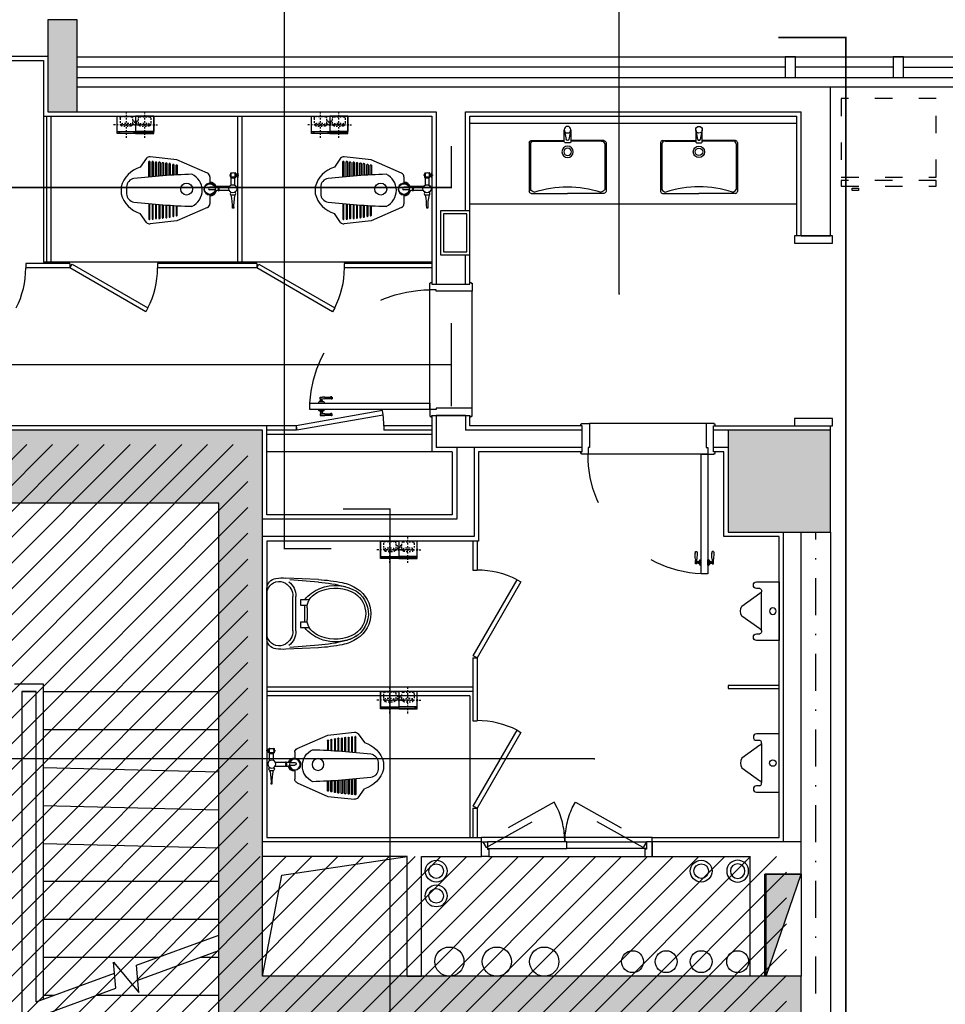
# Model space of a CAD drawing. Header units: millimetres. Extents: x -539149 to -534375, y 505028 to 505469.
# Tile 123 of 135: x -534886 to -534823, y 505298 to 505365. Entities that reach past the tile are written whole.
import ezdxf
from ezdxf.lldxf.tags import DXFTag

# ---------------------------------------------------------------- set-up
doc = ezdxf.new("R2010")
doc.units = ezdxf.units.MM
doc.header["$LTSCALE"] = 10
for name, pattern in [('ACAD_ISO03W100', [30, 12, -18]), ('ACAD_ISO10W100', [18, 12, -3, 0, -3]), ('DASHDOTX2', [50.8, 25.4, -12.7, 0, -12.7])]:
    doc.linetypes.add(name, pattern=pattern)
for name, color, linetype in [('-排水立管', 41, 'Continuous'), ('-消火栓', 242, 'Continuous'), ('-给水立管', 221, 'Continuous'), ('-自喷立管', 221, 'Continuous'), ('-雨水立管', 113, 'Continuous'), ('01-井道标注', 3, 'Continuous'), ('A-建筑-原墙体', 2, 'Continuous'), ('A-建筑-拆墙', 251, 'Continuous'), ('A-建筑-新增墙体', 3, 'Continuous'), ('A-建筑-柱子、剪力墙', 251, 'Continuous'), ('A-建筑-楼梯', 9, 'Continuous'), ('A-建筑-窗户', 4, 'Continuous'), ('B-平面-到顶装饰造型线', 6, 'Continuous'), ('B-平面-固定家具M', 30, 'Continuous'), ('B-平面-完成面造型线', 6, 'Continuous'), ('B-平面-家具L', 30, 'Continuous'), ('B-平面-洁具', 30, 'Continuous'), ('B-平面-活动家具', 30, 'ACAD_ISO03W100'), ('B-平面-门', 4, 'Continuous'), ('B-平面-门洞线', 8, 'Continuous'), ('E-图框', 100, 'Continuous'), ('E-填充', 251, 'Continuous'), ('Q-立面-填充', 251, 'Continuous'), ('水管', 8, 'Continuous')]:
    doc.layers.add(name, color=color, linetype=linetype)
tags = doc.linetypes.add('CENTER', pattern=[2, 1.25, -0.25, 0.25, -0.25]).pattern_tags.tags
tags[10:11] = [DXFTag(74, 4), DXFTag(75, 0), DXFTag(340, '0'), DXFTag(46, 1.0), DXFTag(50, 0.0), DXFTag(44, 0.0), DXFTag(45, 0.0)]
tags[8:9] = [DXFTag(74, 4), DXFTag(75, 0), DXFTag(340, '0'), DXFTag(46, 1.0), DXFTag(50, 0.0), DXFTag(44, 0.0), DXFTag(45, 0.0)]
tags[6:7] = [DXFTag(74, 4), DXFTag(75, 0), DXFTag(340, '0'), DXFTag(46, 1.0), DXFTag(50, 0.0), DXFTag(44, 0.0), DXFTag(45, 0.0)]
tags[4:5] = [DXFTag(74, 4), DXFTag(75, 0), DXFTag(340, '0'), DXFTag(46, 1.0), DXFTag(50, 0.0), DXFTag(44, 0.0), DXFTag(45, 0.0)]
doc.dimstyles.new('1', dxfattribs={"dimscale": 0, "dimtxt": 2.5, "dimasz": 1.5, "dimexe": 1, "dimexo": 0, "dimgap": 0.3, "dimtad": 1, "dimdec": 0, "dimzin": 0, "dimdsep": 46, "dimtxsty": 'Standard', "dimblk": 'ARCHTICK', "dimcen": 0.09, "dimclrd": 8, "dimclre": 8, "dimclrt": 4, "dimadec": 0, "dimazin": 0, "dimtfac": 1, "dimtdec": 0, "dimtix": 1, "dimtofl": 0, "dimtmove": 2, "dimatfit": 3, "dimldrblk": 'DOTSMALL', "dimfxl": 5, "dimfxlon": 1, "dimtolj": 1, "dimtzin": 0, "dimarcsym": 0})

# ---------------------------------------------------------------- blocks, each defined once
blk = doc.blocks.new('YL')
at = {"layer": '水管'}
for radius in [75, 50]:
    blk.add_circle((0, 0), radius, dxfattribs=at)
blk = doc.blocks.new('WL')
at = {"layer": '-排水立管'}
for radius in [75, 50]:
    blk.add_circle((0, 0), radius, dxfattribs=at)
blk = doc.blocks.new('$TwtSys$00000434')
for p, q in [((-0.5, 0.5), (-0.5, -0.5)), ((-0.5, -0.5), (0.5, 0.5)), ((0.5, 0.5), (-0.5, 0.5)), ((0.5, -0.5), (0.5, 0.5)), ((-0.5, -0.5), (0.5, -0.5))]:
    blk.add_line(p, q)
blk.add_solid([(0.5, -0.5), (0.5, 0.5), (-0.5, -0.5)])
blk = doc.blocks.new('洗手盆1')
for p, q in [((-246.8, 77.1), (-22.1, 77.1)), ((247.6, 77.1), (22.9, 77.1)), ((-261.5, 63.4), (-261.5, -269.2)), ((262.3, 63.4), (262.3, -269.2)), ((-246.8, -282.9), (0.4, -282.9)), ((247.6, -282.9), (0.4, -282.9))]:
    blk.add_line(p, q)
at = {"color": 8}
for p, q in [((-230.4, 73.6), (-22.1, 73.6)), ((-8.9, 85.5), (-9.1, 85.5)), ((9.8, 85.5), (9.7, 85.5)), ((231.2, 73.6), (22.9, 73.6)), ((-252, 53.6), (-252, -255.6)), ((252.8, 53.6), (252.8, -255.6))]:
    blk.add_line(p, q, dxfattribs=at)
blk.add_lwpolyline([(-22.1, 150.5), (-22.1, 70.5, 0.414214), (-12.1, 60.5), (12.9, 60.5, 0.414214), (22.9, 70.5), (22.9, 150.5)], format="xyb")
for points in [[(-22.1, 150.5), (-8.7, 83.7)], [(22.9, 150.5), (9.4, 83.3)]]:
    blk.add_lwpolyline(points, dxfattribs=at)
blk.add_circle((0.4, 150.5), 22.5)
for radius in [38.8, 25.5]:
    blk.add_circle((0, 0), radius, dxfattribs=at)
for centre, start, end in [((-243.4, 58.7), 100.34114, 165.51948), ((244.2, 58.7), 14.48052, 79.65886), ((-243.4, -264.5), 194.48052, 259.65886), ((244.2, -264.5), 280.34114, 345.51948)]:
    blk.add_arc(centre, 18.7, start, end)
for centre, radius, start, end in [((-229.1, 50.5), 23.1, 93.31597, 172.26015), ((0.4, 85.5), 9.27, 180, 0), ((229.9, 50.5), 23.1, 7.73985, 86.68403), ((-217.8, -234.6), 40.2, 211.58243, 259.18679), ((1.5, -974.5), 736.3, 72.12872, 107.94114), ((218.6, -234.6), 40.2, 282.74314, 328.41757)]:
    blk.add_arc(centre, radius, start, end, dxfattribs=at)
blk = doc.blocks.new('A$C49AE24D5')
at = {"layer": 'B-平面-家具L', "color": 8}
for p, q in [((-109.8, 350), (-80.1, 350)), ((-109.8, 350), (-105.9, 345.7)), ((-103.6, 344.5), (-86.9, 344.5)), ((-99.9, 344.5), (-99.9, 337.8)), ((-97.3, 353.8), (-93.6, 353.8)), ((-97.3, 353.8), (-97.3, 350)), ((-93.6, 353.8), (-93.6, 350)), ((-92.3, 344.5), (-92.3, 338.2)), ((-80.1, 350), (-84.7, 345.6)), ((-97.1, 298.6), (-97.1, 294.9)), ((-97.1, 294.9), (-93.3, 294.9)), ((-93.3, 298.4), (-93.3, 294.9)), ((-82.5, 331.2), (-82.5, 305.8)), ((-26, 331.2), (-75.3, 331.2)), ((-75.3, 331.2), (-75.3, 305.8)), ((-28, 305.8), (-75.3, 305.8)), ((-16.9, 293), (-16.9, 223.3)), ((10.5, 292.4), (10.5, 222.5)), ((40.5, 331.2), (40.5, 305.8)), ((131.6, 322.4), (131.6, 314.6)), ((-16.9, 218.8), (-16.9, 201.9)), ((10.5, 217.9), (10.5, 203.8)), ((-12.9, 193.2), (-12.9, 158.1)), ((5.2, 195.1), (5.2, 158.1)), ((-165.6, -69.4), (-165.6, -67.2)), ((-162.7, -64.4), (-97.2, -64.4)), ((179.5, -64.4), (113.9, -64.4)), ((182.3, -69.4), (182.3, -67.2)), ((-175.8, -117), (-175.8, -114.8)), ((-173, -112), (-94.5, -112)), ((-94, -119.9), (-173, -119.9)), ((-170, -92.3), (-170, -90.2)), ((-167.1, -87.3), (-95.9, -87.3)), ((-95.5, -95.2), (-167.1, -95.2)), ((-96.8, -72.3), (-162.7, -72.3)), ((110.7, -119.9), (189.7, -119.9)), ((189.7, -112), (111.2, -112)), ((112.2, -95.2), (183.9, -95.2)), ((183.9, -87.3), (112.7, -87.3)), ((113.5, -72.3), (179.5, -72.3)), ((186.7, -92.3), (186.7, -90.2)), ((192.6, -117), (192.6, -114.8)), ((-185.1, -187.3), (-185.1, -185.1)), ((-182.2, -182.2), (-89.5, -182.2)), ((-88.9, -190.1), (-182.2, -190.1)), ((-181.7, -164.3), (-181.7, -162.2)), ((-179.2, -139.9), (-179.2, -137.8)), ((-178.8, -159.3), (-91.2, -159.3)), ((-90.7, -167.2), (-178.8, -167.2)), ((-176.4, -134.9), (-93, -134.9)), ((-92.4, -142.8), (-176.4, -142.8)), ((105.6, -190.1), (199, -190.1)), ((199, -182.2), (106.2, -182.2)), ((107.4, -167.2), (195.6, -167.2)), ((195.6, -159.3), (108, -159.3)), ((109.2, -142.8), (193.1, -142.8)), ((193.1, -134.9), (109.7, -134.9)), ((196, -139.9), (196, -137.8)), ((198.4, -164.3), (198.4, -162.2)), ((201.8, -187.3), (201.8, -185.1)), ((-190.5, -257), (-190.5, -254.9)), ((-189, -234.1), (-189, -231.9)), ((-187.6, -252), (-83.5, -252)), ((-82.7, -259.9), (-187.6, -259.9)), ((-186.1, -229.1), (-85.6, -229.1)), ((-84.9, -237), (-186.1, -237)), ((-185.6, -211.2), (-185.6, -209)), ((-182.7, -206.1), (-87.6, -206.1)), ((-86.9, -214), (-182.7, -214)), ((99.5, -259.9), (204.3, -259.9)), ((204.3, -252), (100.2, -252)), ((101.6, -237), (202.9, -237)), ((202.9, -229.1), (102.3, -229.1)), ((103.6, -214), (199.5, -214)), ((199.5, -206.1), (104.3, -206.1)), ((202.3, -211.2), (202.3, -209)), ((205.7, -234.1), (205.7, -231.9)), ((207.2, -257), (207.2, -254.9)), ((-15.1, -411.4), (31.8, -411.4))]:
    blk.add_line(p, q, dxfattribs=at)
at = {"layer": 'B-平面-家具L'}
for p, q in [((-109.2, 143), (-201.4, -66.9)), ((-83.5, 159.1), (-40.5, 159.1)), ((40, 159.1), (100.3, 159.1)), ((125.9, 143), (218.1, -66.9)), ((-201.4, -66.9), (-220.4, -250.9)), ((218.1, -66.9), (237.1, -250.9)), ((-210.9, -275.2), (-150.7, -317.8)), ((227.7, -275.2), (167.4, -317.8)), ((227.7, -275.2), (167.4, -317.8)), ((-15.1, -449.5), (31.8, -449.5))]:
    blk.add_line(p, q, dxfattribs=at)
at = {"layer": 'B-平面-家具L', "color": 8}
for centre, radius in [((-2.7, 316.6), 27.5), ((-0.2, 159.1), 36.5), ((0, 0), 40.5)]:
    blk.add_circle(centre, radius, dxfattribs=at)
for centre, radius, start, end in [((-93.8, 290.1), 48, 75.27364, 109.9875), ((-103.6, 347.4), 2.86, 215.74176, 270), ((-99.5, 335.5), 2.32, 99.4448, 261.75017), ((-92, 335.8), 2.32, 279.4448, 81.75017), ((-87.5, 335.4), 2.32, 279.4448, 81.75017), ((-86.9, 347.4), 2.86, 270, 320.99671), ((-109, 333.3), 2.32, 99.4448, 261.75017), ((-108.4, 303.3), 2.32, 98.24983, 260.5552), ((-43.5, 320), 66.8, 170.5374, 192.43314), ((-93.1, 346.5), 48, 250.0125, 284.72636), ((-93.7, 285.6), 48, 75.869, 109.0213), ((-93.1, 351), 48, 250.9787, 284.131), ((-104, 334.8), 2.32, 99.4448, 261.75017), ((-78.9, 328.7), 4.36, 34.67596, 145.32404), ((-78.9, 308.3), 4.36, 214.67596, 325.32404), ((-82.4, 334.4), 2.32, 279.4448, 81.75017), ((-81.7, 302.2), 2.32, 278.24983, 80.5552), ((30.6, 325.8), 11.3, 28.58091, 151.41909), ((31.6, 307), 9.05, 187.83465, 352.16535), ((114.2, 618.6), 296.7, 255.63022, 273.37779), ((125, -94.7), 409.3, 89.07567, 101.91632), ((-16.6, 221.1), 2.32, 98.84732, 261.15268), ((-1.8, 264.4), 48, 250.60998, 285.32385), ((-1.8, 268.9), 48, 251.57618, 284.72848), ((-11.5, 219.6), 2.32, 98.84732, 261.15268), ((-7, 218.9), 2.32, 98.84732, 261.15268), ((0.5, 218.7), 2.32, 278.84732, 81.15268), ((1.5, 203.3), 8.98, 294.46821, 3.27412), ((5, 219.1), 2.32, 278.84732, 81.15268), ((10.1, 220.2), 2.32, 278.84732, 81.15268), ((-0.2, 159.1), 40.3, 112.64304, 76.82584), ((-7.9, 200.9), 9.15, 173.47805, 236.44689), ((-3.9, 158.1), 9.06, 180, 0), ((8.4, -13.9), 120.8, 24.79271, 155.20729), ((4351.4, 166), 4454.6, 181.66364, 186.79368), ((-4334.7, 166), 4454.6, 353.20632, 358.33636), ((-162.7, -67.2), 2.86, 90, 180), ((179.5, -67.2), 2.86, 0, 90), ((-173, -114.8), 2.86, 90, 180), ((-173, -117), 2.86, 180, 270), ((-167.1, -90.2), 2.86, 90, 180), ((-167.1, -92.3), 2.86, 180, 270), ((-162.7, -69.4), 2.86, 180, 270), ((179.5, -69.4), 2.86, 270, 0), ((183.9, -90.2), 2.86, 0, 90), ((183.9, -92.3), 2.86, 270, 0), ((189.7, -114.8), 2.86, 0, 90), ((189.7, -117), 2.86, 270, 0), ((-182.2, -185.1), 2.86, 90, 180), ((-182.2, -187.3), 2.86, 180, 270), ((-178.8, -162.2), 2.86, 90, 180), ((-178.8, -164.3), 2.86, 180, 270), ((-176.4, -137.8), 2.86, 90, 180), ((-176.4, -139.9), 2.86, 180, 270), ((193.1, -137.8), 2.86, 0, 90), ((193.1, -139.9), 2.86, 270, 0), ((195.6, -162.2), 2.86, 0, 90), ((195.6, -164.3), 2.86, 270, 0), ((199, -185.1), 2.86, 0, 90), ((199, -187.3), 2.86, 270, 0), ((-187.6, -254.9), 2.86, 90, 180), ((-187.6, -257), 2.86, 180, 270), ((-186.1, -231.9), 2.86, 90, 180), ((-186.1, -234.1), 2.86, 180, 270), ((-182.7, -209), 2.86, 90, 180), ((-182.7, -211.2), 2.86, 180, 270), ((199.5, -209), 2.86, 0, 90), ((199.5, -211.2), 2.86, 270, 0), ((202.9, -231.9), 2.86, 0, 90), ((202.9, -234.1), 2.86, 270, 0), ((204.3, -254.9), 2.86, 0, 90), ((204.3, -257), 2.86, 270, 0), ((-15.1, -354.2), 57.2, 186.79368, 270), ((31.8, -354.2), 57.2, 270, 353.20632)]:
    blk.add_arc(centre, radius, start, end, dxfattribs=at)
at = {"layer": 'B-平面-家具L'}
for centre, radius, start, end in [((-0.2, 159.1), 46, 0, 76.55923), ((-83.5, 130.5), 28.6, 90, 153.881), ((-0.2, 159.1), 46, 111.30431, 180), ((100.3, 130.5), 28.6, 26.119, 90), ((-191.9, -253.8), 28.6, 174.10671, 228.27337), ((208.7, -253.8), 28.6, 311.72663, 5.89329), ((38.2, -259), 197.8, 197.30033, 254.39353), ((-21.4, -259), 197.8, 285.60647, 342.69967)]:
    blk.add_arc(centre, radius, start, end, dxfattribs=at)
blk = doc.blocks.new('EQWEQEWWEQ')
at = {"layer": 'B-平面-活动家具', "color": 251, "ltscale": 5}
for p, q in [((-125, -39.3), (-127.4, -42.5)), ((-127.4, -49.5), (-127.4, -42.5)), ((-125, -52.6), (-127.4, -49.5)), ((0, -39.3), (-2.4, -42.5)), ((-2.4, -49.5), (-2.4, -42.5)), ((0, -52.6), (-2.4, -49.5)), ((0, -39.3), (2.4, -42.5)), ((0, -52.6), (2.4, -49.5)), ((2.4, -49.5), (2.4, -42.5)), ((125, -39.3), (127.4, -42.5)), ((125, -52.6), (127.4, -49.5)), ((127.4, -49.5), (127.4, -42.5))]:
    blk.add_line(p, q, dxfattribs=at)
for points in [[(-125, 14), (-125, -106), (0, -106), (0, 14)], [(125, 14), (125, -106), (0, -106), (0, 14)]]:
    blk.add_lwpolyline(points, close=True, dxfattribs=at)
for points in [[(-125, 10), (0, 10)], [(-125, 0), (0, 0)], [(125, 10), (0, 10)], [(125, 0), (0, 0)]]:
    blk.add_lwpolyline(points, dxfattribs=at)
at = {"layer": 'B-平面-活动家具'}
blk.add_lwpolyline([(-125, -1), (-125, -106), (125, -106), (125, -1), (105, 9), (-105, 9)], close=True, dxfattribs=at)
at = {"layer": 'B-平面-活动家具', "color": 251, "linetype": 'ACAD_ISO10W100', "ltscale": 0.1}
for points in [[(-62.5, 44), (-62.5, -136)], [(62.5, 44), (62.5, -136)], [(30, -46), (-155, -46)], [(-30, -46), (155, -46)]]:
    blk.add_lwpolyline(points, dxfattribs=at)
at = {"layer": 'B-平面-活动家具', "color": 251, "ltscale": 0.01}
for points in [[(-29.3, -100.8), (-95.7, -100.8, -0.414214), (-105.7, -90.8), (-105.7, -56, -0.414214), (-95.7, -46), (-29.3, -46, -0.414214), (-19.3, -56), (-19.3, -90.8, -0.414214)], [(29.3, -100.8), (95.7, -100.8, 0.414214), (105.7, -90.8), (105.7, -56, 0.414214), (95.7, -46), (29.3, -46, 0.414214), (19.3, -56), (19.3, -90.8, 0.414214)]]:
    blk.add_lwpolyline(points, format="xyb", close=True, dxfattribs=at)
for centre, radius, start, end in [((-92.1, -44.1), 6.93, 105.76539, 195.80349), ((-66.9, 87.6), 145.7, 258.44665, 284.73352), ((-62.5, -194.8), 160.5, 78.67364, 101.32636), ((-32.9, -44.1), 6.93, 344.19651, 74.23461), ((-25.3, -62.9), 18.8, 341.01606, 92.09506), ((25.3, -62.9), 18.8, 87.90494, 198.98394), ((32.9, -44.1), 6.93, 105.76539, 195.80349), ((66.9, 87.6), 145.7, 255.26648, 281.55335), ((62.5, -194.8), 160.5, 78.67364, 101.32636), ((92.1, -44.1), 6.93, 344.19651, 74.23461), ((-15.1, -66.4), 8.12, 239.36586, 341.01606), ((15.1, -66.4), 8.12, 198.98394, 300.63414)]:
    blk.add_arc(centre, radius, start, end, dxfattribs=at)
blk = doc.blocks.new('_FZH')
at = {"layer": 'A-建筑-原墙体'}
blk.add_lwpolyline([(-0.5, -0.5), (0.5, -0.5), (0.5, 0.5), (-0.5, 0.5)], close=True, dxfattribs=at)
at = {"layer": 'A-建筑-柱子、剪力墙'}
blk.add_solid([(-0.5, -0.5), (0.5, -0.5), (-0.5, 0.5), (0.5, 0.5)], dxfattribs=at)
blk = doc.blocks.new('sdtst')
at = {"layer": 'B-平面-门', "color": 8}
for p, q in [((862.1, -131), (873, -131)), ((987.2, -131), (976.3, -131)), ((862.1, -213.8), (862.1, -197.8)), ((873, -213.8), (873, -197.8)), ((885.5, -198), (885.5, -213.6)), ((890.5, -197.8), (885.7, -197.8)), ((890.5, -196.8), (890.5, -214.9)), ((891.9, -195.8), (891.5, -195.8)), ((893.5, -189.7), (893.5, -221.9)), ((895.5, -187.7), (902.2, -187.7)), ((902.2, -223.9), (902.2, -187.7)), ((953.9, -187.7), (947.2, -187.7)), ((947.2, -223.9), (947.2, -187.7)), ((955.9, -189.7), (955.9, -221.9)), ((957.5, -195.8), (957.9, -195.8)), ((958.9, -196.8), (958.9, -214.9)), ((958.9, -197.8), (963.7, -197.8)), ((963.9, -198), (963.9, -213.6)), ((976.3, -213.8), (976.3, -197.8)), ((987.2, -213.8), (987.2, -197.8)), ((873, -213.8), (862.1, -213.8)), ((890.5, -213.8), (885.7, -213.8)), ((891.5, -215.9), (891.9, -215.9)), ((902.2, -223.9), (895.5, -223.9)), ((947.2, -223.9), (953.9, -223.9)), ((957.9, -215.9), (957.5, -215.9)), ((958.9, -213.8), (963.7, -213.8)), ((976.3, -213.8), (987.2, -213.8))]:
    blk.add_line(p, q, dxfattribs=at)
for points in [[(862, -133.2, 0.28759), (860.2, -137.2, -0.060586), (860.9, -144, 0.212877), (861.6, -144.7)], [(873.2, -133.2, -0.28759), (875, -137.2, 0.060586), (874.3, -144, -0.212877), (873.6, -144.7)], [(976.2, -133.2, 0.28759), (974.4, -137.2, -0.060586), (975.1, -144, 0.212877), (975.8, -144.7)], [(987.4, -133.2, -0.28759), (989.2, -137.2, 0.060586), (988.4, -144, -0.212877), (987.8, -144.7)], [(885.5, -197.9, -0.34884), (883.8, -200.2), (873, -200.2)], [(963.9, -197.9, 0.34884), (965.6, -200.2), (976.3, -200.2)], [(885.5, -213.4, 0.311671), (883.8, -211.4), (873, -211.4)], [(963.9, -213.4, -0.311671), (965.6, -211.4), (976.3, -211.4)]]:
    blk.add_lwpolyline(points, format="xyb", dxfattribs=at)
for centre, radius, start, end in [((1143.3, -153.5), 282, 175.42246, 185.84835), ((591.9, -153.5), 282, 354.15165, 4.57754), ((1257.5, -153.5), 282, 175.42246, 185.84835), ((706.1, -153.5), 282, 354.15165, 4.57754), ((846.4, -189.4), 17.8, 331.9616, 23.82252), ((808.8, -188.1), 54.2, 349.84329, 6.25565), ((888.8, -189.4), 17.8, 156.17748, 208.0384), ((926.4, -188.1), 54.2, 173.74435, 190.15671), ((219.8, -162.2), 654.2, 356.87988, 356.88718), ((885.7, -198), 0.201, 90, 180), ((891.5, -196.8), 1.01, 90, 180), ((891.9, -194.1), 1.61, 270, 0), ((895.5, -189.7), 2.01, 90, 180), ((953.9, -189.7), 2.01, 0, 90), ((957.5, -194.1), 1.61, 180, 270), ((957.9, -196.8), 1.01, 0, 90), ((963.7, -198), 0.201, 0, 90), ((960.6, -189.4), 17.8, 331.9616, 23.82252), ((923, -188.1), 54.2, 349.84329, 6.25565), ((1629.6, -162.2), 654.2, 183.11282, 183.12012), ((1003, -189.4), 17.8, 156.17748, 208.0384), ((1040.6, -188.1), 54.2, 173.74435, 190.15671), ((885.7, -213.6), 0.201, 180, 270), ((891.5, -214.9), 1.01, 180, 270), ((891.9, -217.5), 1.61, 0, 90), ((895.5, -221.9), 2.01, 180, 270), ((953.9, -221.9), 2.01, 270, 0), ((957.5, -217.5), 1.61, 90, 180), ((957.9, -214.9), 1.01, 270, 0), ((963.7, -213.6), 0.201, 270, 0)]:
    blk.add_arc(centre, radius, start, end, dxfattribs=at)
blk = doc.blocks.new('*E521')
at = {"layer": 'B-平面-到顶装饰造型线', "color": 6}
for points in [[(0, 35.6), (-45, 35.6), (-45, 40.6), (-50, 40.6), (-50, 50.6), (-40, 50.6), (-40, 310.6), (-50, 310.6), (-50, 320.6), (-45, 320.6), (-45, 325.6), (10, 325.6), (10, 80.6), (0, 80.6)], [(820, 35.6), (865, 35.6), (865, 40.6), (870, 40.6), (870, 50.6), (860, 50.6), (860, 310.6), (870, 310.6), (870, 320.6), (865, 320.6), (865, 325.6), (810, 325.6), (810, 80.6), (820, 80.6)]]:
    blk.add_lwpolyline(points, close=True, dxfattribs=at)
at = {"layer": 'B-平面-门', "color": 4}
blk.add_lwpolyline([(0, -784.4), (45, -784.4), (45, 35.6), (0, 35.6)], close=True, dxfattribs=at)
at = {"layer": 'B-平面-门', "color": 8, "linetype": 'ACAD_ISO03W100', "ltscale": 3}
blk.add_arc((1, 33.4), 819, 273.07852, 0.15362, dxfattribs=at)
at = {"layer": 'B-平面-门洞线', "color": 8}
for p, q in [((10, 325.6), (810, 325.6)), ((0, 35.6), (820, 35.6))]:
    blk.add_line(p, q, dxfattribs=at)
at = {"layer": 'B-平面-门'}
blk.add_blockref('sdtst', (-902.2, -500.5), dxfattribs=at)
blk = doc.blocks.new('*E522')
at = {"layer": 'B-平面-到顶装饰造型线', "color": 6}
for points in [[(0, 35.6), (-45, 35.6), (-45, 40.6), (-50, 40.6), (-50, 50.6), (-40, 50.6), (-40, 230.6), (-50, 230.6), (-50, 240.6), (-45, 240.6), (-45, 245.6), (10, 245.6), (10, 80.6), (0, 80.6)], [(820, 35.6), (865, 35.6), (865, 40.6), (870, 40.6), (870, 50.6), (860, 50.6), (860, 230.6), (870, 230.6), (870, 240.6), (865, 240.6), (865, 245.6), (810, 245.6), (810, 80.6), (820, 80.6)]]:
    blk.add_lwpolyline(points, close=True, dxfattribs=at)
at = {"layer": 'B-平面-门', "color": 4}
blk.add_lwpolyline([(0, -784.4), (45, -784.4), (45, 35.6), (0, 35.6)], close=True, dxfattribs=at)
at = {"layer": 'B-平面-门', "color": 8, "linetype": 'ACAD_ISO03W100', "ltscale": 3}
blk.add_arc((1, 33.4), 819, 273.07852, 0.15362, dxfattribs=at)
at = {"layer": 'B-平面-门洞线', "color": 8}
for p, q in [((10, 245.6), (810, 245.6)), ((0, 35.6), (820, 35.6))]:
    blk.add_line(p, q, dxfattribs=at)
at = {"layer": 'B-平面-门'}
blk.add_blockref('sdtst', (-902.2, -500.5), dxfattribs=at)
blk = doc.blocks.new('小便斗平面')
for p, q in [((-350, 0), (-350, -136.1)), ((0, 0), (-350, 0)), ((0, -136.1), (0, 0)), ((-350, 0), (-350, -136.1)), ((0, -136.1), (0, 0)), ((-311.1, -136.1), (-311.1, -116.7)), ((-311.1, -136.1), (-311.1, -116.7)), ((-291.7, -106.9), (-58.3, -106.9)), ((-291.7, -106.9), (-58.3, -106.9)), ((-281.9, -116.7), (-204.2, -223.6)), ((-281.9, -116.7), (-204.2, -223.6)), ((-145.8, -223.6), (-68.1, -116.7)), ((-145.8, -223.6), (-68.1, -116.7)), ((-38.9, -116.7), (-38.9, -136.1)), ((-38.9, -116.7), (-38.9, -136.1))]:
    blk.add_line(p, q)
at = {"color": 8}
blk.add_circle((-175, -38.9), 19.4, dxfattribs=at)
blk.add_circle((-175, -38.9), 19.4, dxfattribs=at)
for centre, radius, start, end in [((-296.5, -121.5), 15.4, 18.43495, 161.56505), ((-296.5, -121.5), 15.4, 18.43495, 161.56505), ((-53.5, -121.5), 15.4, 18.43495, 161.56505), ((-53.5, -121.5), 15.4, 18.43495, 161.56505), ((-330.6, -136.1), 19.4, 180, 0), ((-330.6, -136.1), 19.4, 180, 0), ((-19.4, -136.1), 19.4, 180, 0), ((-19.4, -136.1), 19.4, 180, 0), ((-175, -184.7), 48.6, 233.1301, 306.8699), ((-175, -184.7), 48.6, 233.1301, 306.8699)]:
    blk.add_arc(centre, radius, start, end)
blk = doc.blocks.new('A$C2A9B459F')
for p, q in [((-212, 320.7, -500), (-221.8, 118.5, -500)), ((212, 320.7, -500), (221.8, 118.5, -500)), ((-107.6, 161.9, -500), (107.6, 161.9, -500)), ((-156.7, 0, -500), (156.7, 0, -500))]:
    blk.add_line(p, q)
at = {"color": 56, "linetype": 'ByBlock'}
for p, q in [((-196.8, 320.7, -500), (-211.1, 142.9, -500)), ((196.9, 320.7, -500), (211.1, 142.9, -500)), ((-86.4, 208.2, -500), (-86.4, 263.7, -500)), ((-53.3, 251.5, -500), (-53.3, 208.2, -500)), ((35.3, 249.9, -500), (-35.3, 249.9, -500)), ((53.3, 208.2, -500), (53.3, 251.5, -500)), ((86.4, 263.7, -500), (86.4, 208.2, -500)), ((-53.3, 208.2, -500), (-86.4, 208.2, -500)), ((-53.3, 235.3, -500), (53.3, 235.3, -500)), ((86.4, 208.2, -500), (53.3, 208.2, -500)), ((-107.3, 181, -500), (107.3, 181, -500))]:
    blk.add_line(p, q, dxfattribs=at)
for centre, radius, start, end in [((0, 463.5, -500), 168.3, 34.25722, 167.51468), ((0, 463.5, -500), 151.8, 34.47222, 145.52773), ((98.2, 416.9, -500), 276.2, 149.2257, 165.0381), ((-89.7, 424.8, -500), 264.9, 338.98104, 30.26185), ((89.7, 424.8, -500), 264.9, 163.5193, 201.01896), ((89.7, 424.8, -500), 248.4, 149.87208, 200.96362), ((-89.7, 424.8, -500), 248.4, 339.03638, 30.1279), ((765.4, 244.7, -500), 965.2, 165.3851, 175.4862), ((-765.4, 244.7, -500), 965.2, 4.51374, 14.61488), ((63.1, 422, -500), 239.2, 202.68336, 231.32217), ((63.1, 422, -500), 222.7, 202.74488, 215.5908), ((-63.1, 422, -500), 239.2, 308.67783, 337.31664), ((-63.1, 422, -500), 222.7, 324.4092, 337.25512), ((-35.3, 351.5, -500), 101.6, 215.5908, 270), ((35.3, 351.5, -500), 101.6, 270, 324.4092), ((-107.3, 66.7, -500), 114.3, 90, 142.5475), ((107.3, 66.7, -500), 114.3, 37.45253, 90)]:
    blk.add_arc(centre, radius, start, end, dxfattribs=at)
for centre, radius, start, end in [((0, 463.5, -500), 184.1, 32.64386, 147.3561), ((80.2, 412.2, -500), 279.4, 147.3561, 168.4642), ((-80.2, 412.2, -500), 279.4, 11.53576, 32.64387), ((752.2, 275, -500), 965.2, 168.3373, 177.2891), ((-752.2, 275, -500), 965.2, 2.71095, 11.66272), ((-107.3, 66.7, -500), 95.2, 90.1768, 149.6458), ((107.3, 66.7, -500), 95.3, 30.35417, 89.82322), ((158.8, 99.9, -500), 381, 177.215, 186.5921), ((-123.8, 76.2, -500), 76.2, 149.556, 240.9296), ((123.8, 76.2, -500), 76.2, 299.0704, 30.44401), ((-158.7, 99.9, -500), 381, 353.40788, 2.78503), ((-156.7, 63.5, -500), 63.5, 186.5922, 269.9998), ((-126.6, 65.1, -500), 65.2, 238.37763, 267.05749), ((126.6, 65.1, -500), 65.2, 272.94251, 301.62238), ((156.7, 63.5, -500), 63.5, 270.0002, 353.40782)]:
    blk.add_arc(centre, radius, start, end)
blk = doc.blocks.new('A$C6C007818')
at = {"layer": 'B-平面-活动家具'}
for points in [[(650, -537.5), (650, 0), (0, 0), (0, -537.5)], [(650, -600), (650, -561.8), (0, -561.8), (0, -600)], [(74.7, -613.2), (118.5, -613.2), (118.5, -630.7), (74.7, -630.7)]]:
    blk.add_lwpolyline(points, close=True, dxfattribs=at)
blk = doc.blocks.new('asdsadsadadfsaf777779')
at = {"layer": 'E-图框', "color": 1, "linetype": 'CENTER', "ltscale": 0.5, "const_width": 0.1}
blk.add_lwpolyline([(-537210.345, 505363.981), (-537205.715, 505363.981), (-537205.715, 505185.735), (-537214.17, 505185.735)], dxfattribs=at)
blk = doc.blocks.new('_ArchTick')
at = {"color": 0, "linetype": 'ByBlock', "const_width": 0.15}
blk.add_lwpolyline([(-0.5, -0.5), (0.5, 0.5)], dxfattribs=at)

msp = doc.modelspace()

# ---------------------------------------------------------------- hatches: boundary and pattern name
at = {"layer": 'E-填充', "ltscale": 0.01}
for points in [[(-534884.373, 505365.199), (-534884.373, 505358.899), (-534882.373, 505358.899), (-534882.373, 505365.199)], [(-534898.673, 505332.099), (-534872.673, 505332.099), (-534872.673, 505308.399), (-534872.673, 505290.199), (-534869.673, 505290.199), (-534869.673, 505296.699), (-534861.773, 505296.699), (-534835.773, 505296.699), (-534835.773, 505273.699), (-534841.773, 505273.699), (-534841.773, 505270.699), (-534832.773, 505270.699), (-534832.773, 505299.699), (-534835.173, 505299.699), (-534835.173, 505299.699), (-534835.773, 505299.699), (-534850.356, 505299.699, -0.008767), (-534850.391, 505299.699), (-534853.606, 505299.699, -0.008767), (-534853.641, 505299.699), (-534856.856, 505299.699, -0.008767), (-534856.891, 505299.699), (-534861.773, 505299.699), (-534869.673, 505299.699), (-534869.673, 505299.699), (-534869.673, 505308.399), (-534869.673, 505337.099), (-534904.173, 505337.099), (-534904.173, 505337.099), (-534904.173, 505270.699), (-534902.173, 505270.699), (-534891.173, 505270.699), (-534891.173, 505273.699), (-534898.673, 505273.699)]]:
    msp.add_hatch(color=256, dxfattribs=at).paths.add_polyline_path(points)
at = {"layer": 'Q-立面-填充', "ltscale": 0.005}
h = msp.add_hatch(dxfattribs=at)
h.set_pattern_fill('ANSI31', color=256, scale=1000, style=0)
h.set_pattern_definition([(45, (-534903.1732, 505189.6987), (-0.883883, 0.883883), [])])
h.paths.add_polyline_path([(-534840.573, 505189.699), (-534833.773, 505189.699), (-534833.773, 505307.899), (-534870.673, 505307.899), (-534870.673, 505336.099), (-534903.173, 505336.099), (-534903.173, 505249.699), (-534864.473, 505249.699), (-534864.473, 505210.399), (-534840.573, 505210.399)])

# ---------------------------------------------------------------- linework, layer by layer
at = {"layer": '-给水立管', "ltscale": 0.01}
for centre in [(-534844.323, 505300.699, 0.069), (-534842.023, 505300.699, 0.069), (-534839.623, 505300.699, 0.069), (-534837.123, 505300.699, 0.069)]:
    msp.add_circle(centre, 0.75, dxfattribs=at)
at = {"layer": '-自喷立管', "ltscale": 0.01}
for centre in [(-534856.873, 505300.699, 0.069), (-534853.623, 505300.699, 0.069), (-534850.373, 505300.699, 0.069)]:
    msp.add_circle(centre, 1, dxfattribs=at)
at = {"ltscale": 0.01}
msp.add_line((-534832.773, 505306.699, 0.069), (-534832.773, 505299.699, 0.069), dxfattribs=at)
at = {"layer": '01-井道标注', "ltscale": 0.01, "elevation": 0.069}
msp.add_lwpolyline([(-534869.673, 505299.699), (-534868.356, 505306.619), (-534859.773, 505307.899)], dxfattribs=at)
at = {"layer": 'A-建筑-原墙体', "ltscale": 0.01}
for p, q in [((-534884.373, 505365.199, 0.069), (-534884.373, 505358.899, 0.069)), ((-534882.373, 505365.199, 0.069), (-534884.373, 505365.199, 0.069)), ((-534882.373, 505358.899, 0.069), (-534882.373, 505365.199, 0.069)), ((-534902.173, 505362.699, 0.069), (-534884.373, 505362.699, 0.069)), ((-534882.373, 505360.599, 0.069), (-534830.773, 505360.599, 0.069)), ((-534884.373, 505358.899, 0.069), (-534857.773, 505358.899, 0.069)), ((-534857.773, 505358.899, 0.069), (-534857.773, 505347.099, 0.069)), ((-534855.773, 505358.899, 0.069), (-534832.773, 505358.899, 0.069)), ((-534855.773, 505352.099, 0.069), (-534855.773, 505358.899, 0.069)), ((-534855.773, 505347.099, 0.069), (-534855.773, 505349.099, 0.069)), ((-534857.773, 505347.099, 0.069), (-534855.773, 505347.099, 0.069)), ((-534855.773, 505338.099, 0.069), (-534857.773, 505338.099, 0.069)), ((-534857.773, 505338.099, 0.069), (-534857.773, 505335.899, 0.069)), ((-534857.773, 505338.099, 0.069), (-534855.773, 505338.099, 0.069)), ((-534855.773, 505338.099, 0.069), (-534855.773, 505337.099, 0.069)), ((-534869.673, 505337.099, 0.069), (-534904.173, 505337.099, 0.069)), ((-534869.673, 505308.399, 0.069), (-534869.673, 505337.099, 0.069)), ((-534847.773, 505337.099, 0.069), (-534855.773, 505337.099, 0.069)), ((-534847.773, 505335.899, 0.069), (-534847.773, 505337.099, 0.069)), ((-534837.773, 505337.099, 0.069), (-534838.773, 505337.099, 0.069)), ((-534838.773, 505335.899, 0.069), (-534838.773, 505337.099, 0.069)), ((-534847.773, 505335.899, 0.069), (-534857.773, 505335.899, 0.069)), ((-534837.773, 505335.899, 0.069), (-534838.773, 505335.899, 0.069)), ((-534872.673, 505332.099, 0.069), (-534898.673, 505332.099, 0.069)), ((-534872.673, 505308.399, 0.069), (-534872.673, 505332.099, 0.069)), ((-534833.973, 505308.899, 0.069), (-534833.973, 505330.099, 0.069)), ((-534832.773, 505308.899, 0.069), (-534832.773, 505330.099, 0.069)), ((-534854.673, 505308.899, 0.069), (-534869.673, 505308.899, 0.069)), ((-534854.673, 505307.899, 0.069), (-534854.673, 505308.899, 0.069)), ((-534832.773, 505308.899, 0.069), (-534842.973, 505308.899, 0.069)), ((-534842.973, 505308.899, 0.069), (-534842.973, 505307.899, 0.069)), ((-534835.173, 505308.899, 0.069), (-534835.773, 505308.899, 0.069)), ((-534832.773, 505306.699, 0.069), (-534832.773, 505308.899, 0.069)), ((-534872.673, 505290.199, 0.069), (-534872.673, 505308.399, 0.069)), ((-534869.673, 505299.699, 0.069), (-534869.673, 505308.399, 0.069)), ((-534859.773, 505307.899, 0.069), (-534869.673, 505307.899, 0.069)), ((-534859.773, 505299.699, 0.069), (-534859.773, 505307.899, 0.069)), ((-534858.773, 505299.699, 0.069), (-534858.773, 505307.899, 0.069)), ((-534858.773, 505307.899, 0.069), (-534854.673, 505307.899, 0.069)), ((-534842.973, 505307.899, 0.069), (-534836.273, 505307.899, 0.069)), ((-534836.273, 505299.699, 0.069), (-534836.273, 505307.899, 0.069)), ((-534832.773, 505306.699, 0.069), (-534835.273, 505306.699, 0.069)), ((-534835.273, 505299.699, 0.069), (-534835.273, 505306.699, 0.069)), ((-534861.773, 505299.699, 0.069), (-534869.673, 505299.699, 0.069)), ((-534835.773, 505299.699, 0.069), (-534861.773, 505299.699, 0.069)), ((-534859.773, 505299.699, 0.069), (-534858.773, 505299.699, 0.069)), ((-534832.773, 505299.699, 0.069), (-534835.773, 505299.699, 0.069)), ((-534832.773, 505270.699, 0.069), (-534832.773, 505299.699, 0.069))]:
    msp.add_line(p, q, dxfattribs=at)
at = {"layer": 'A-建筑-新增墙体', "ltscale": 0.01}
for p, q in [((-534830.773, 505350.399, 0.069), (-534830.773, 505360.599, 0.069)), ((-534832.773, 505350.399, 0.069), (-534832.773, 505358.899, 0.069)), ((-534832.773, 505350.399, 0.069), (-534830.773, 505350.399, 0.069)), ((-534856.373, 505335.899, 0.069), (-534856.373, 505330.999, 0.069)), ((-534855.173, 505335.899, 0.069), (-534855.173, 505329.799, 0.069)), ((-534856.373, 505330.999, 0.069), (-534869.673, 505330.999, 0.069)), ((-534855.173, 505329.799, 0.069), (-534869.673, 505329.799, 0.069))]:
    msp.add_line(p, q, dxfattribs=at)
at = {"layer": 'A-建筑-楼梯', "ltscale": 0.01}
for p, q in [((-534884.673, 505358.599, 0.069), (-534884.673, 505348.599, 0.069)), ((-534858.073, 505348.599, 0.069), (-534884.673, 505348.599, 0.069)), ((-534872.673, 505319.199, 0.069), (-534872.673, 505332.099, 0.069)), ((-534884.673, 505319.699, 0.069), (-534886.673, 505319.699, 0.069)), ((-534884.673, 505298.127, 0.069), (-534884.673, 505319.699, 0.069)), ((-534886.173, 505319.199, 0.069), (-534886.173, 505287.999, 0.069)), ((-534885.173, 505319.199, 0.069), (-534886.173, 505319.199, 0.069)), ((-534886.173, 505319.199, 0.069), (-534886.173, 505287.999, 0.069)), ((-534886.173, 505319.199, 0.069), (-534885.173, 505319.199, 0.069)), ((-534885.173, 505297.944, 0.069), (-534885.173, 505319.199, 0.069)), ((-534885.173, 505297.944, 0.069), (-534885.173, 505319.199, 0.069)), ((-534884.673, 505319.199, 0.069), (-534872.673, 505319.199, 0.069)), ((-534884.673, 505319.199, 0.069), (-534872.673, 505319.199, 0.069)), ((-534872.673, 505302.519, 0.069), (-534872.673, 505319.199, 0.069)), ((-534855.473, 505318.899, 0.069), (-534869.373, 505318.899, 0.069)), ((-534855.473, 505318.899, 0.069), (-534855.473, 505309.199, 0.069)), ((-534884.673, 505316.599, 0.069), (-534872.673, 505316.599, 0.069)), ((-534884.673, 505313.999, 0.069), (-534872.673, 505313.699, 0.069)), ((-534884.673, 505311.399, 0.069), (-534872.673, 505311.099, 0.069)), ((-534884.673, 505308.799, 0.069), (-534872.673, 505308.499, 0.069)), ((-534884.673, 505306.199, 0.069), (-534872.673, 505306.199, 0.069)), ((-534884.673, 505303.599, 0.069), (-534872.673, 505303.599, 0.069)), ((-534878.313, 505300.454, 0.069), (-534872.673, 505302.519, 0.069)), ((-534878.221, 505299.423, 0.069), (-534872.673, 505301.454, 0.069)), ((-534884.673, 505300.999, 0.069), (-534876.826, 505300.999, 0.069)), ((-534879.721, 505298.874, 0.069), (-534879.879, 505300.652, 0.069)), ((-534879.879, 505300.652, 0.069), (-534878.147, 505298.594, 0.069)), ((-534878.147, 505298.594, 0.069), (-534878.313, 505300.454, 0.069)), ((-534873.916, 505300.999, 0.069), (-534872.673, 505300.999, 0.069)), ((-534885.173, 505297.944, 0.069), (-534879.813, 505299.906, 0.069)), ((-534885.173, 505296.879, 0.069), (-534879.721, 505298.874, 0.069)), ((-534884.673, 505298.399, 0.069), (-534883.93, 505298.399, 0.069)), ((-534881.02, 505298.399, 0.069), (-534872.673, 505298.399, 0.069))]:
    msp.add_line(p, q, dxfattribs=at)
at = {"layer": 'A-建筑-窗户', "ltscale": 0.01}
for p, q in [((-534882.373, 505362.649, 0.069), (-534577.773, 505362.649, 0.069)), ((-534882.373, 505361.982, 0.069), (-534833.873, 505361.982, 0.069)), ((-534833.173, 505361.982, 0.069), (-534826.473, 505361.982, 0.069)), ((-534825.773, 505361.949, 0.069), (-534810.473, 505361.951, 0.069)), ((-534882.373, 505361.249, 0.069), (-534577.773, 505361.249, 0.069))]:
    msp.add_line(p, q, dxfattribs=at)
at = {"layer": 'A-建筑-窗户', "ltscale": 0.01, "elevation": 0.069}
for points in [[(-534833.873, 505361.249), (-534833.173, 505361.249), (-534833.173, 505362.649), (-534833.873, 505362.649)], [(-534826.473, 505361.249), (-534825.773, 505361.249), (-534825.773, 505362.649), (-534826.473, 505362.649)]]:
    msp.add_lwpolyline(points, close=True, dxfattribs=at)
at = {"layer": 'B-平面-固定家具M', "ltscale": 0.01}
for p, q in [((-534884.473, 505358.599, 0.069), (-534884.473, 505348.499, 0.069)), ((-534884.173, 505358.599, 0.069), (-534884.173, 505348.499, 0.069)), ((-534871.373, 505348.499, 0.069), (-534871.373, 505358.599, 0.069)), ((-534871.073, 505348.499, 0.069), (-534871.073, 505358.599, 0.069)), ((-534833.073, 505358.099, 0.069), (-534855.473, 505358.099, 0.069)), ((-534855.473, 505352.599, 0.069), (-534833.073, 505352.599, 0.069)), ((-534882.873, 505348.499, 0.069), (-534885.898, 505348.499, 0.069)), ((-534885.898, 505348.499, 0.069), (-534885.898, 505348.199, 0.069)), ((-534882.873, 505348.499, 0.069), (-534882.873, 505348.199, 0.069)), ((-534870.073, 505348.499, 0.069), (-534876.873, 505348.499, 0.069)), ((-534876.873, 505348.499, 0.069), (-534876.873, 505348.199, 0.069)), ((-534870.073, 505348.499, 0.069), (-534870.073, 505348.199, 0.069)), ((-534858.073, 505348.499, 0.069), (-534864.073, 505348.499, 0.069)), ((-534864.073, 505348.499, 0.069), (-534864.073, 505348.199, 0.069)), ((-534882.873, 505348.199, 0.069), (-534885.898, 505348.199, 0.069)), ((-534870.073, 505348.199, 0.069), (-534876.873, 505348.199, 0.069)), ((-534858.073, 505348.199, 0.069), (-534864.073, 505348.199, 0.069)), ((-534830.773, 505330.099, 0.069), (-534830.773, 505277.799, 0.069)), ((-534855.273, 505329.499, 0.069), (-534855.273, 505327.499, 0.069)), ((-534854.973, 505329.499, 0.069), (-534854.973, 505327.499, 0.069)), ((-534855.273, 505327.499, 0.069), (-534854.973, 505327.499, 0.069)), ((-534855.273, 505321.499, 0.069), (-534855.273, 505317.199, 0.069)), ((-534855.273, 505321.499, 0.069), (-534854.973, 505321.499, 0.069)), ((-534854.973, 505321.499, 0.069), (-534854.973, 505317.199, 0.069)), ((-534855.273, 505319.499, 0.069), (-534869.373, 505319.499, 0.069)), ((-534855.273, 505319.199, 0.069), (-534869.373, 505319.199, 0.069)), ((-534855.273, 505317.199, 0.069), (-534854.973, 505317.199, 0.069)), ((-534855.273, 505311.199, 0.069), (-534855.273, 505309.199, 0.069)), ((-534855.273, 505311.199, 0.069), (-534854.973, 505311.199, 0.069)), ((-534854.973, 505311.199, 0.069), (-534854.973, 505309.199, 0.069))]:
    msp.add_line(p, q, dxfattribs=at)
at = {"layer": 'B-平面-固定家具M', "color": 51, "linetype": 'DASHDOTX2', "ltscale": 0.01}
msp.add_line((-534831.773, 505277.799, 0.069), (-534831.773, 505330.099, 0.069), dxfattribs=at)
at = {"layer": 'B-平面-固定家具M', "ltscale": 0.01, "elevation": 0.069}
msp.add_lwpolyline([(-534834.273, 505319.599), (-534837.773, 505319.599), (-534837.773, 505319.399), (-534834.273, 505319.399)], close=True, dxfattribs=at)
at = {"layer": 'B-平面-完成面造型线', "ltscale": 0.01}
for p, q in [((-534901.873, 505362.399, 0.069), (-534884.673, 505362.399, 0.069)), ((-534884.673, 505362.399, 0.069), (-534884.673, 505358.599, 0.069)), ((-534884.673, 505358.599, 0.069), (-534858.073, 505358.599, 0.069)), ((-534858.073, 505358.599, 0.069), (-534858.073, 505347.099, 0.069)), ((-534855.473, 505347.099, 0.069), (-534855.473, 505358.599, 0.069)), ((-534855.473, 505358.599, 0.069), (-534833.073, 505358.599, 0.069)), ((-534833.073, 505350.399, 0.069), (-534833.073, 505358.599, 0.069)), ((-534858.073, 505338.099, 0.069), (-534858.073, 505335.599, 0.069)), ((-534855.473, 505337.399, 0.069), (-534855.473, 505338.099, 0.069)), ((-534869.373, 505337.399, 0.069), (-534901.873, 505337.399, 0.069)), ((-534867.373, 505337.399, 0.069), (-534869.373, 505337.399, 0.069)), ((-534869.373, 505331.299, 0.069), (-534869.373, 505337.399, 0.069)), ((-534867.373, 505337.099, 0.069), (-534869.373, 505337.099, 0.069)), ((-534867.373, 505337.399, 0.069), (-534867.373, 505337.099, 0.069)), ((-534858.073, 505337.399, 0.069), (-534861.373, 505337.399, 0.069)), ((-534861.373, 505337.399, 0.069), (-534861.373, 505337.099, 0.069)), ((-534858.073, 505337.099, 0.069), (-534861.373, 505337.099, 0.069)), ((-534847.773, 505337.399, 0.069), (-534855.473, 505337.399, 0.069)), ((-534838.773, 505337.399, 0.069), (-534833.223, 505337.399, 0.069)), ((-534830.773, 505337.099, 0.069), (-534830.773, 505337.399, 0.069)), ((-534856.673, 505335.599, 0.069), (-534858.073, 505335.599, 0.069)), ((-534856.673, 505335.599, 0.069), (-534856.673, 505331.299, 0.069)), ((-534856.673, 505331.299, 0.069), (-534869.373, 505331.299, 0.069)), ((-534854.873, 505329.499, 0.069), (-534869.373, 505329.499, 0.069)), ((-534854.673, 505308.899, 0.069), (-534854.673, 505309.199, 0.069)), ((-534842.973, 505308.899, 0.069), (-534842.973, 505309.199, 0.069))]:
    msp.add_line(p, q, dxfattribs=at)
at = {"layer": 'B-平面-完成面造型线', "ltscale": 0.01, "elevation": 0.069}
for points in [[(-534857.473, 505352.099), (-534857.473, 505349.099), (-534855.473, 505349.099), (-534855.473, 505352.099)], [(-534857.273, 505351.899), (-534857.273, 505349.299), (-534855.673, 505349.299), (-534855.673, 505351.899)], [(-534833.223, 505349.899), (-534830.623, 505349.899), (-534830.623, 505350.399), (-534833.223, 505350.399)], [(-534833.223, 505337.399), (-534830.623, 505337.399), (-534830.623, 505337.899), (-534833.223, 505337.899)]]:
    msp.add_lwpolyline(points, close=True, dxfattribs=at)
for points in [[(-534847.773, 505335.599), (-534854.873, 505335.599)], [(-534847.773, 505335.599), (-534854.873, 505335.599), (-534854.873, 505329.499)], [(-534842.973, 505309.199), (-534834.273, 505309.199), (-534834.273, 505329.799), (-534838.073, 505329.799), (-534838.073, 505335.599), (-534838.773, 505335.599)], [(-534869.373, 505329.499), (-534869.373, 505309.199), (-534854.673, 505309.199)], [(-534854.273, 505308.899), (-534854.273, 505308.399), (-534854.173, 505308.399), (-534854.173, 505307.899), (-534854.673, 505307.899), (-534854.673, 505308.899), (-534854.273, 505308.899)], [(-534843.373, 505308.899), (-534843.373, 505308.399), (-534843.473, 505308.399), (-534843.473, 505307.899), (-534842.973, 505307.899), (-534842.973, 505308.899), (-534843.373, 505308.899)]]:
    msp.add_lwpolyline(points, dxfattribs=at)
at = {"layer": 'B-平面-家具L', "ltscale": 0.01}
for p, q in [((-534830.773, 505360.599, 0.069), (-534577.773, 505360.599, 0.069)), ((-534858.073, 505336.799, 0.069), (-534869.373, 505336.799, 0.069)), ((-534858.073, 505335.599, 0.069), (-534869.373, 505335.599, 0.069))]:
    msp.add_line(p, q, dxfattribs=at)
at = {"layer": 'B-平面-门', "ltscale": 0.01, "elevation": 0.069}
for points in [[(-534882.723, 505348.458), (-534877.527, 505345.458), (-534877.677, 505345.199), (-534882.873, 505348.199)], [(-534869.923, 505348.458), (-534864.727, 505345.458), (-534864.877, 505345.199), (-534870.073, 505348.199)], [(-534867.321, 505337.103), (-534861.413, 505338.152), (-534861.466, 505338.447), (-534867.373, 505337.399)], [(-534855.233, 505321.649), (-534852.233, 505326.845), (-534851.973, 505326.695), (-534854.973, 505321.499)], [(-534855.233, 505311.349), (-534852.233, 505316.545), (-534851.973, 505316.395), (-534854.973, 505311.199)], [(-534848.823, 505308.899), (-534854.273, 505308.899), (-534854.273, 505308.449), (-534848.823, 505308.449)], [(-534848.823, 505308.899), (-534843.373, 505308.899), (-534843.373, 505308.449), (-534848.823, 505308.449)]]:
    msp.add_lwpolyline(points, close=True, dxfattribs=at)
at = {"layer": 'B-平面-门', "color": 8, "linetype": 'ACAD_ISO03W100', "ltscale": 0.03, "elevation": 0.069}
for points in [[(-534849.703, 505311.624), (-534854.573, 505308.899), (-534854.348, 505308.509), (-534849.478, 505311.234)], [(-534848.243, 505311.624), (-534843.373, 505308.899), (-534843.598, 505308.509), (-534848.468, 505311.234)]]:
    msp.add_lwpolyline(points, close=True, dxfattribs=at)
at = {"layer": 'B-平面-门', "ltscale": 0.01}
for centre, start, end in [((-534891.898, 505348.199, 0.069), 332.86241, 0), ((-534882.873, 505348.199, 0.069), 332.86241, 0), ((-534870.073, 505348.199, 0.069), 332.86241, 0), ((-534854.973, 505321.499, 0.069), 62.86241, 90), ((-534854.973, 505311.199, 0.069), 62.86241, 90)]:
    msp.add_arc(centre, 6.007, start, end, dxfattribs=at)
at = {"layer": 'B-平面-门', "color": 8, "linetype": 'ACAD_ISO03W100', "ltscale": 0.03}
for centre, radius, start, end in [((-534867.373, 505337.399, 0.069), 6.007, 0, 7.20039), ((-534854.487, 505308.928, 0.069), 5.514, 359.6925, 24.71942), ((-534843.458, 505308.928, 0.069), 5.515, 155.28433, 180.30374)]:
    msp.add_arc(centre, radius, start, end, dxfattribs=at)
at = {"layer": 'B-平面-门洞线', "ltscale": 0.01}
for p, q in [((-534842.973, 505309.199, 0.069), (-534854.673, 505309.199, 0.069)), ((-534854.173, 505307.899, 0.069), (-534843.473, 505307.899, 0.069))]:
    msp.add_line(p, q, dxfattribs=at)
at = {"layer": 'E-图框', "color": 1, "linetype": 'CENTER', "ltscale": 0.5, "const_width": 0.1}
for points in [[(-534864.969, 505328.979), (-534868.177, 505328.979), (-534868.177, 505402.12), (-534863.365, 505402.12)], [(-534864.155, 505331.691), (-534860.947, 505331.691), (-534860.947, 505290.41), (-534865.759, 505290.41)]]:
    msp.add_lwpolyline(points, dxfattribs=at)
at = {"layer": 'E-图框', "linetype": 'CENTER', "ltscale": 0.5, "const_width": 0.1}
for points in [[(-534856.745, 505356.559), (-534856.745, 505353.706), (-534926.653, 505353.706), (-534926.653, 505358.706)], [(-534856.745, 505344.435), (-534856.745, 505341.582), (-534940.867, 505341.582), (-534940.867, 505346.582)], [(-534856.745, 505338.729), (-534856.745, 505341.582), (-534940.867, 505341.582), (-534940.867, 505336.582)]]:
    msp.add_lwpolyline(points, dxfattribs=at)

# ---------------------------------------------------------------- block references
at = {"layer": '-排水立管', "ltscale": 0.01, "xscale": 0.01, "yscale": 0.01, "zscale": 0.01}
for p in [(-534857.773, 505306.898, 0.069), (-534839.623, 505306.898, 0.069), (-534857.773, 505305.199, 0.069)]:
    msp.add_blockref('WL', p, dxfattribs=at)
at = {"layer": '-消火栓', "ltscale": 0.01, "xscale": -7.000000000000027, "yscale": 2.4, "zscale": 7, "rotation": 270.0000050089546}
msp.add_blockref('$TwtSys$00000434', (-534833.973, 505303.199, 0.069), dxfattribs=at)
at = {"layer": '-雨水立管', "ltscale": 0.01, "xscale": -0.00999975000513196, "yscale": 0.009999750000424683, "zscale": 0.01, "rotation": 304.4282512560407}
msp.add_blockref('YL', (-534837.123, 505306.898, 0.069), dxfattribs=at)
msp.add_blockref('YL', (-534837.123, 505306.898, 0.069), dxfattribs=at)
msp.add_blockref('asdsadsadadfsaf777779', (2376, 0))
at = {"ltscale": 0.01, "xscale": -0.01, "yscale": 0.01, "zscale": 0.01, "rotation": 270}
msp.add_blockref('*E521', (-534858.579, 505338.499, 0.069), dxfattribs=at)
at = {"ltscale": 0.01, "xscale": -0.01, "yscale": 0.01, "zscale": 0.01}
msp.add_blockref('*E522', (-534839.173, 505335.093, 0.069), dxfattribs=at)
at = {"layer": 'A-建筑-原墙体', "ltscale": 0.01, "xscale": 7, "yscale": 7, "zscale": 7}
msp.add_blockref('_FZH', (-534834.273, 505333.599, 0.069), dxfattribs=at)
at = {"layer": 'B-平面-固定家具M', "ltscale": 0.01, "yscale": 0.01007769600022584}
for p, xscale, zscale in [((-534848.773, 505356.15, 0.069), -0.01007769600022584, 0.01007769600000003), ((-534839.777, 505356.149, 0.069), 0.01007769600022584, 0.01007769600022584)]:
    msp.add_blockref('洗手盆1', p, dxfattribs=dict(at, xscale=xscale, zscale=zscale))
at = {"layer": 'B-平面-家具L', "ltscale": 0.01, "yscale": 0.01, "zscale": 0.01}
for p, xscale, rotation in [((-534874.873, 505353.599, 0.069), 0.01, 270), ((-534861.573, 505353.599, 0.069), 0.01, 270), ((-534865.873, 505314.199, 0.069), -0.01, 90)]:
    msp.add_blockref('A$C49AE24D5', p, dxfattribs=dict(at, xscale=xscale, rotation=rotation))
at = {"layer": 'B-平面-洁具', "ltscale": 0.01}
for name, p, xscale, yscale, zscale, rotation in [('A$C2A9B459F', (-534869.373, 505324.526, 0.069), -0.0110000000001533, 0.01099999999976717, 0.011, 270.0031556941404), ('小便斗平面', (-534834.273, 505326.699, 0.069), -0.01142857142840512, 0.01142857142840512, 0.01142857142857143, 270), ('小便斗平面', (-534834.273, 505312.299, 0.069), 0.01142857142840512, 0.01142857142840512, 0.01142857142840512, 270)]:
    msp.add_blockref(name, p, dxfattribs=dict(at, xscale=xscale, yscale=yscale, zscale=zscale, rotation=rotation))
at = {"layer": 'B-平面-活动家具', "ltscale": 0.01, "xscale": 0.01, "yscale": 0.01, "zscale": 0.01}
msp.add_blockref('A$C6C007818', (-534830.023, 505359.799, 0.069), dxfattribs=at)
at = {"layer": 'B-平面-活动家具', "ltscale": 0.01, "extrusion": (0, 0, -1)}
for p, xscale, yscale, zscale, rotation in [((534878.373, 505357.539, -0.069), 0.009999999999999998, 0.009999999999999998, -0.01, 180.0005553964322), ((534865.073, 505357.539, -0.069), 0.009999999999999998, 0.009999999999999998, -0.01, 180.0005553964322), ((534860.333, 505328.439, -0.069), -0.009999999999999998, 0.01, -0.009999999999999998, 179.9994446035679), ((534860.333, 505318.139, -0.069), -0.009999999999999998, 0.01, -0.009999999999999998, 179.9994446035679)]:
    msp.add_blockref('EQWEQEWWEQ', p, dxfattribs=dict(at, xscale=xscale, yscale=yscale, zscale=zscale, rotation=rotation))

# ---------------------------------------------------------------- leaders
at = {"layer": 'A-建筑-拆墙'}
for points in [[(-534845.234, 505346.427), (-534845.234, 505411.444)], [(-534846.953, 505314.582), (-534928.867, 505314.582)]]:
    msp.add_leader(points, dimstyle='1', override={"dimscale": 0.117162, "dimasz": 1, "dimtad": 0, "dimldrblk": 'Dot'}, dxfattribs=at)

doc.saveas('drawing.dxf')
